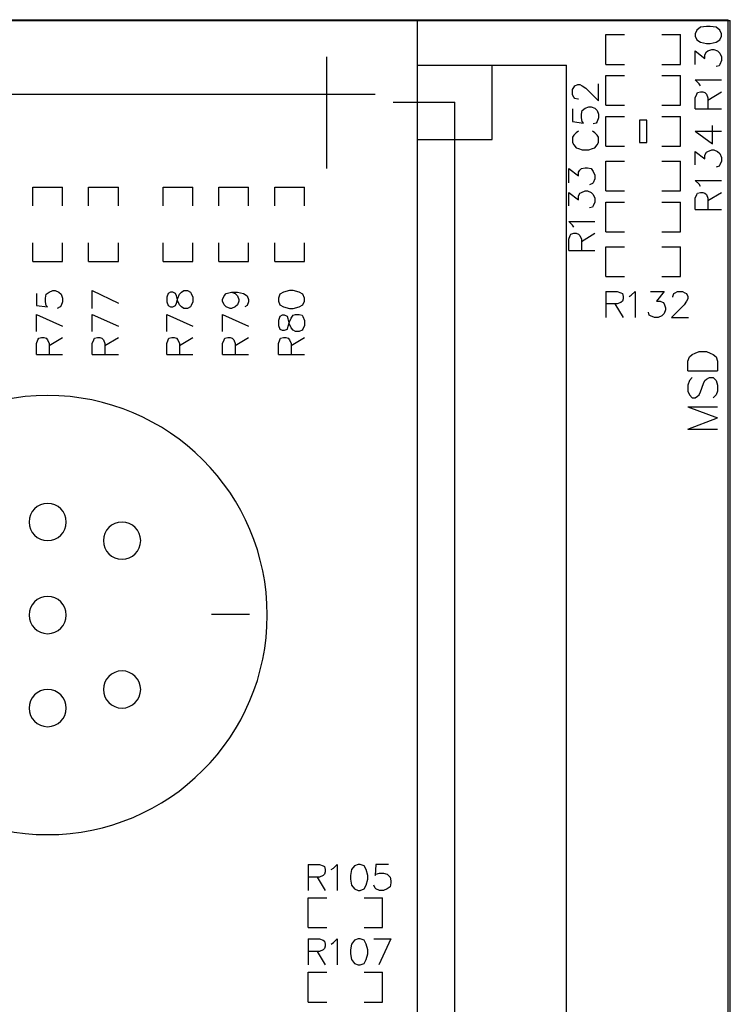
# Model space of a CAD drawing. Extents: x -0.24 to 4.91, y -0.23 to 6.58.
# Tile 8 of 24: x 2.66 to 3.62, y 0.98 to 2.3. Entities that reach past the tile are written whole.
import ezdxf

# ---------------------------------------------------------------- set-up
doc = ezdxf.new("R2010")
doc.units = 0
doc.layers.get('0').update_dxf_attribs({"linetype": 'CONTINUOUS'})
doc.layers.add('mb672d', color=1, linetype='CONTINUOUS')

# ---------------------------------------------------------------- blocks, each defined once
blk = doc.blocks.new('D99')
blk.add_lwpolyline([(-0.005, -0.015), (0.005, -0.015), (0.005, 0.015), (-0.005, 0.015)], close=True)

msp = doc.modelspace()

# ---------------------------------------------------------------- linework, layer by layer
at = {"layer": 'mb672d', "color": 5}
for points in [[(0.306, 2.3), (3.614, 2.3)], [(0.312, 2.299), (3.617, 2.299)], [(3.197, 0.569), (3.197, 2.299)], [(3.57, 2.278), (3.572, 2.273), (3.577, 2.27), (3.585, 2.268), (3.59, 2.268), (3.598, 2.27), (3.603, 2.273), (3.605, 2.278), (3.605, 2.281), (3.603, 2.286), (3.598, 2.29), (3.59, 2.291), (3.585, 2.291), (3.577, 2.29), (3.572, 2.286), (3.57, 2.281), (3.57, 2.278)], [(3.614, 0.568), (3.614, 2.3)], [(3.617, 0.569), (3.617, 2.299)], [(3.45, 2.24), (3.45, 2.28), (3.475, 2.28)], [(3.525, 2.28), (3.55, 2.28)], [(3.55, 2.24), (3.55, 2.28)], [(3.075, 2.1), (3.075, 2.25)], [(3.57, 2.24), (3.57, 2.258), (3.583, 2.248), (3.583, 2.253), (3.585, 2.257), (3.587, 2.258), (3.592, 2.26), (3.595, 2.26), (3.6, 2.258), (3.603, 2.255), (3.605, 2.25), (3.605, 2.245), (3.603, 2.24), (3.602, 2.238), (3.598, 2.237)], [(3.197, 2.239), (3.397, 2.239)], [(3.197, 2.139), (3.297, 2.139), (3.297, 2.239)], [(3.397, 0.739), (3.397, 2.239)], [(3.45, 2.24), (3.475, 2.24)], [(3.525, 2.24), (3.55, 2.24)], [(3.45, 2.185), (3.45, 2.225), (3.475, 2.225)], [(3.525, 2.225), (3.55, 2.225)], [(3.55, 2.185), (3.55, 2.225)], [(3.413, 2.193), (3.412, 2.193), (3.408, 2.194), (3.407, 2.196), (3.405, 2.199), (3.405, 2.206), (3.407, 2.209), (3.408, 2.211), (3.412, 2.213), (3.415, 2.213), (3.418, 2.211), (3.423, 2.208), (3.44, 2.191), (3.44, 2.214)], [(3.577, 2.211), (3.575, 2.214), (3.57, 2.219), (3.605, 2.219)], [(2.3, 2.2), (3.14, 2.2)], [(3.57, 2.18), (3.57, 2.195), (3.572, 2.2), (3.573, 2.202), (3.577, 2.203), (3.58, 2.203), (3.583, 2.202), (3.585, 2.2), (3.587, 2.195), (3.587, 2.18)], [(3.587, 2.192), (3.605, 2.203)], [(3.164, 2.189), (3.247, 2.189)], [(3.247, 0.789), (3.247, 2.189)], [(3.405, 2.18), (3.405, 2.163), (3.42, 2.161), (3.418, 2.163), (3.417, 2.168), (3.417, 2.173), (3.418, 2.178), (3.422, 2.181), (3.427, 2.183), (3.43, 2.183), (3.435, 2.181), (3.438, 2.178), (3.44, 2.173), (3.44, 2.168), (3.438, 2.163), (3.437, 2.161), (3.433, 2.16)], [(3.45, 2.185), (3.475, 2.185)], [(3.525, 2.185), (3.55, 2.185)], [(3.45, 2.17), (3.475, 2.17)], [(3.45, 2.13), (3.45, 2.17)], [(3.525, 2.13), (3.55, 2.13), (3.55, 2.17)], [(3.525, 2.17), (3.55, 2.17)], [(3.57, 2.18), (3.605, 2.18)], [(3.57, 2.15), (3.593, 2.133), (3.593, 2.158)], [(3.413, 2.15), (3.41, 2.148), (3.407, 2.145), (3.405, 2.142), (3.405, 2.135), (3.407, 2.132), (3.41, 2.128), (3.413, 2.127), (3.418, 2.125), (3.427, 2.125), (3.432, 2.127), (3.435, 2.128), (3.438, 2.132), (3.44, 2.135), (3.44, 2.142), (3.438, 2.145), (3.435, 2.148), (3.432, 2.15)], [(3.57, 2.15), (3.605, 2.15)], [(3.45, 2.13), (3.475, 2.13)], [(3.57, 2.105), (3.57, 2.123), (3.583, 2.113), (3.583, 2.118), (3.585, 2.122), (3.587, 2.123), (3.592, 2.125), (3.595, 2.125), (3.6, 2.123), (3.603, 2.12), (3.605, 2.115), (3.605, 2.11), (3.603, 2.105), (3.602, 2.103), (3.598, 2.102)], [(3.45, 2.07), (3.45, 2.11), (3.475, 2.11)], [(3.525, 2.11), (3.55, 2.11)], [(3.55, 2.07), (3.55, 2.11)], [(3.4, 2.081), (3.4, 2.1), (3.413, 2.09), (3.413, 2.095), (3.415, 2.098), (3.417, 2.1), (3.422, 2.101), (3.425, 2.101), (3.43, 2.1), (3.433, 2.096), (3.435, 2.091), (3.435, 2.086), (3.433, 2.081), (3.432, 2.08), (3.428, 2.078)], [(3.577, 2.076), (3.575, 2.079), (3.57, 2.084), (3.605, 2.084)], [(2.68, 2.05), (2.68, 2.075), (2.72, 2.075)], [(2.72, 2.05), (2.72, 2.075)], [(2.755, 2.05), (2.755, 2.075), (2.795, 2.075)], [(2.795, 2.05), (2.795, 2.075)], [(2.855, 2.05), (2.855, 2.075), (2.895, 2.075)], [(2.895, 2.05), (2.895, 2.075)], [(2.93, 2.05), (2.93, 2.075), (2.97, 2.075)], [(2.97, 2.05), (2.97, 2.075)], [(3.005, 2.075), (3.045, 2.075)], [(3.005, 2.05), (3.005, 2.075)], [(3.045, 2.05), (3.045, 2.075)], [(3.4, 2.05), (3.4, 2.068), (3.413, 2.058), (3.413, 2.063), (3.415, 2.067), (3.417, 2.068), (3.422, 2.07), (3.425, 2.07), (3.43, 2.068), (3.433, 2.065), (3.435, 2.06), (3.435, 2.055), (3.433, 2.05), (3.432, 2.048), (3.428, 2.047)], [(3.45, 2.07), (3.475, 2.07)], [(3.525, 2.07), (3.55, 2.07)], [(3.57, 2.045), (3.57, 2.06), (3.572, 2.065), (3.573, 2.067), (3.577, 2.068), (3.58, 2.068), (3.583, 2.067), (3.585, 2.065), (3.587, 2.06), (3.587, 2.045)], [(3.587, 2.057), (3.605, 2.068)], [(3.45, 2.015), (3.45, 2.055), (3.475, 2.055)], [(3.525, 2.055), (3.55, 2.055)], [(3.55, 2.015), (3.55, 2.055)], [(3.57, 2.045), (3.605, 2.045)], [(3.407, 2.021), (3.405, 2.024), (3.4, 2.029), (3.435, 2.029)], [(3.4, 1.99), (3.4, 2.005), (3.402, 2.01), (3.403, 2.012), (3.407, 2.013), (3.41, 2.013), (3.413, 2.012), (3.415, 2.01), (3.417, 2.005), (3.417, 1.99)], [(3.417, 2.002), (3.435, 2.013)], [(3.45, 2.015), (3.475, 2.015)], [(3.525, 2.015), (3.55, 2.015)], [(2.68, 1.975), (2.68, 2)], [(2.72, 1.975), (2.72, 2)], [(2.755, 1.975), (2.755, 2)], [(2.795, 1.975), (2.795, 2)], [(2.855, 1.975), (2.855, 2)], [(2.895, 1.975), (2.895, 2)], [(2.93, 1.975), (2.93, 2)], [(2.97, 1.975), (2.97, 2)], [(3.005, 1.975), (3.005, 2)], [(3.005, 1.975), (3.045, 1.975), (3.045, 2)], [(3.4, 1.99), (3.435, 1.99)], [(3.45, 1.955), (3.45, 1.995), (3.475, 1.995)], [(3.525, 1.995), (3.55, 1.995)], [(3.55, 1.955), (3.55, 1.995)], [(2.68, 1.975), (2.72, 1.975)], [(2.755, 1.975), (2.795, 1.975)], [(2.855, 1.975), (2.895, 1.975)], [(2.93, 1.975), (2.97, 1.975)], [(3.45, 1.955), (3.475, 1.955)], [(3.525, 1.955), (3.55, 1.955)], [(2.685, 1.932), (2.685, 1.916), (2.7, 1.914), (2.698, 1.916), (2.697, 1.921), (2.697, 1.926), (2.698, 1.931), (2.702, 1.934), (2.707, 1.936), (2.71, 1.936), (2.715, 1.934), (2.718, 1.931), (2.72, 1.926), (2.72, 1.921), (2.718, 1.916), (2.717, 1.914), (2.713, 1.912)], [(2.76, 1.936), (2.795, 1.919)], [(2.76, 1.912), (2.76, 1.936)], [(2.86, 1.921), (2.862, 1.916), (2.865, 1.914), (2.868, 1.914), (2.872, 1.916), (2.873, 1.919), (2.875, 1.926), (2.877, 1.931), (2.88, 1.934), (2.883, 1.936), (2.888, 1.936), (2.892, 1.934), (2.893, 1.932), (2.895, 1.927), (2.895, 1.921), (2.893, 1.916), (2.892, 1.914), (2.888, 1.912), (2.883, 1.912), (2.88, 1.914), (2.877, 1.917), (2.875, 1.922), (2.873, 1.929), (2.872, 1.932), (2.868, 1.934), (2.865, 1.934), (2.862, 1.932), (2.86, 1.927), (2.86, 1.921)], [(2.947, 1.934), (2.952, 1.932), (2.955, 1.929), (2.957, 1.924), (2.957, 1.922), (2.955, 1.917), (2.952, 1.914), (2.947, 1.912), (2.945, 1.912), (2.94, 1.914), (2.937, 1.917), (2.935, 1.922), (2.935, 1.924), (2.937, 1.929), (2.94, 1.932), (2.947, 1.934), (2.955, 1.934), (2.963, 1.932), (2.968, 1.929), (2.97, 1.924), (2.97, 1.921), (2.968, 1.916), (2.965, 1.914)], [(3.01, 1.922), (3.012, 1.917), (3.017, 1.914), (3.025, 1.912), (3.03, 1.912), (3.038, 1.914), (3.043, 1.917), (3.045, 1.922), (3.045, 1.926), (3.043, 1.931), (3.038, 1.934), (3.03, 1.936), (3.025, 1.936), (3.017, 1.934), (3.012, 1.931), (3.01, 1.926), (3.01, 1.922)], [(3.45, 1.935), (3.45, 1.9)], [(3.45, 1.935), (3.465, 1.935), (3.47, 1.933), (3.472, 1.932), (3.473, 1.928), (3.473, 1.925), (3.472, 1.922), (3.47, 1.92), (3.465, 1.918), (3.45, 1.918)], [(3.481, 1.928), (3.484, 1.93), (3.489, 1.935), (3.489, 1.9)], [(3.51, 1.935), (3.528, 1.935), (3.518, 1.922), (3.523, 1.922), (3.527, 1.92), (3.528, 1.918), (3.53, 1.913), (3.53, 1.91), (3.528, 1.905), (3.525, 1.902), (3.52, 1.9), (3.515, 1.9), (3.51, 1.902), (3.508, 1.903), (3.507, 1.907)], [(3.54, 1.927), (3.54, 1.928), (3.541, 1.932), (3.543, 1.933), (3.546, 1.935), (3.553, 1.935), (3.556, 1.933), (3.558, 1.932), (3.56, 1.928), (3.56, 1.925), (3.558, 1.922), (3.555, 1.917), (3.538, 1.9), (3.561, 1.9)], [(3.462, 1.918), (3.473, 1.9)], [(2.685, 1.904), (2.72, 1.888)], [(2.685, 1.881), (2.685, 1.904)], [(2.76, 1.904), (2.795, 1.888)], [(2.76, 1.881), (2.76, 1.904)], [(2.86, 1.904), (2.895, 1.888)], [(2.86, 1.881), (2.86, 1.904)], [(2.935, 1.904), (2.97, 1.888)], [(2.935, 1.881), (2.935, 1.904)], [(3.01, 1.889), (3.012, 1.884), (3.015, 1.883), (3.018, 1.883), (3.022, 1.884), (3.023, 1.888), (3.025, 1.894), (3.027, 1.899), (3.03, 1.903), (3.033, 1.904), (3.038, 1.904), (3.042, 1.903), (3.043, 1.901), (3.045, 1.896), (3.045, 1.889), (3.043, 1.884), (3.042, 1.883), (3.038, 1.881), (3.033, 1.881), (3.03, 1.883), (3.027, 1.886), (3.025, 1.891), (3.023, 1.898), (3.022, 1.901), (3.018, 1.903), (3.015, 1.903), (3.012, 1.901), (3.01, 1.896), (3.01, 1.889)], [(2.685, 1.85), (2.685, 1.865), (2.687, 1.87), (2.688, 1.872), (2.692, 1.873), (2.695, 1.873), (2.698, 1.872), (2.7, 1.87), (2.702, 1.865), (2.702, 1.85)], [(2.702, 1.862), (2.72, 1.873)], [(2.76, 1.85), (2.76, 1.865), (2.762, 1.87), (2.763, 1.872), (2.767, 1.873), (2.77, 1.873), (2.773, 1.872), (2.775, 1.87), (2.777, 1.865), (2.777, 1.85)], [(2.777, 1.862), (2.795, 1.873)], [(2.86, 1.85), (2.86, 1.865), (2.862, 1.87), (2.863, 1.872), (2.867, 1.873), (2.87, 1.873), (2.873, 1.872), (2.875, 1.87), (2.877, 1.865), (2.877, 1.85)], [(2.877, 1.862), (2.895, 1.873)], [(2.935, 1.85), (2.935, 1.865), (2.937, 1.87), (2.938, 1.872), (2.942, 1.873), (2.945, 1.873), (2.948, 1.872), (2.95, 1.87), (2.952, 1.865), (2.952, 1.85)], [(2.952, 1.862), (2.97, 1.873)], [(3.01, 1.85), (3.01, 1.865), (3.012, 1.87), (3.013, 1.872), (3.017, 1.873), (3.02, 1.873), (3.023, 1.872), (3.025, 1.87), (3.027, 1.865), (3.027, 1.85)], [(3.027, 1.862), (3.045, 1.873)], [(3.56, 1.828), (3.56, 1.841), (3.562, 1.847), (3.566, 1.85), (3.57, 1.852), (3.575, 1.854), (3.585, 1.854), (3.59, 1.852), (3.594, 1.85), (3.598, 1.847), (3.6, 1.841), (3.6, 1.828)], [(2.685, 1.85), (2.72, 1.85)], [(2.76, 1.85), (2.795, 1.85)], [(2.86, 1.85), (2.895, 1.85)], [(2.935, 1.85), (2.97, 1.85)], [(3.01, 1.85), (3.045, 1.85)], [(3.56, 1.828), (3.6, 1.828)], [(3.566, 1.819), (3.562, 1.815), (3.56, 1.809), (3.56, 1.801), (3.562, 1.796), (3.566, 1.792), (3.57, 1.792), (3.573, 1.794), (3.575, 1.796), (3.577, 1.8), (3.581, 1.811), (3.583, 1.815), (3.585, 1.817), (3.589, 1.819), (3.594, 1.819), (3.598, 1.815), (3.6, 1.809), (3.6, 1.801), (3.598, 1.796), (3.594, 1.792)], [(3.56, 1.78), (3.6, 1.765)], [(3.56, 1.78), (3.6, 1.78)], [(3.56, 1.75), (3.6, 1.765)], [(3.56, 1.75), (3.6, 1.75)], [(2.92, 1.501), (2.971, 1.501)], [(3.05, 1.165), (3.05, 1.13)], [(3.05, 1.165), (3.065, 1.165), (3.07, 1.163), (3.072, 1.162), (3.073, 1.158), (3.073, 1.155), (3.072, 1.152), (3.07, 1.15), (3.065, 1.148), (3.05, 1.148)], [(3.081, 1.158), (3.084, 1.16), (3.089, 1.165), (3.089, 1.13)], [(3.117, 1.165), (3.112, 1.163), (3.108, 1.158), (3.107, 1.15), (3.107, 1.145), (3.108, 1.137), (3.112, 1.132), (3.117, 1.13), (3.12, 1.13), (3.125, 1.132), (3.128, 1.137), (3.13, 1.145), (3.13, 1.15), (3.128, 1.158), (3.125, 1.163), (3.12, 1.165), (3.117, 1.165)], [(3.158, 1.165), (3.141, 1.165), (3.14, 1.15), (3.141, 1.152), (3.146, 1.153), (3.151, 1.153), (3.156, 1.152), (3.16, 1.148), (3.161, 1.143), (3.161, 1.14), (3.16, 1.135), (3.156, 1.132), (3.151, 1.13), (3.146, 1.13), (3.141, 1.132), (3.14, 1.133), (3.138, 1.137)], [(3.062, 1.148), (3.073, 1.13)], [(3.05, 1.12), (3.075, 1.12)], [(3.05, 1.08), (3.05, 1.12)], [(3.125, 1.08), (3.15, 1.08), (3.15, 1.12)], [(3.125, 1.12), (3.15, 1.12)], [(3.05, 1.08), (3.075, 1.08)], [(3.05, 1.065), (3.05, 1.03)], [(3.05, 1.065), (3.065, 1.065), (3.07, 1.063), (3.072, 1.062), (3.073, 1.058), (3.073, 1.055), (3.072, 1.052), (3.07, 1.05), (3.065, 1.048), (3.05, 1.048)], [(3.081, 1.058), (3.084, 1.06), (3.089, 1.065), (3.089, 1.03)], [(3.117, 1.065), (3.112, 1.063), (3.108, 1.058), (3.107, 1.05), (3.107, 1.045), (3.108, 1.037), (3.112, 1.032), (3.117, 1.03), (3.12, 1.03), (3.125, 1.032), (3.128, 1.037), (3.13, 1.045), (3.13, 1.05), (3.128, 1.058), (3.125, 1.063), (3.12, 1.065), (3.117, 1.065)], [(3.138, 1.065), (3.161, 1.065)], [(3.161, 1.065), (3.145, 1.03)], [(3.062, 1.048), (3.073, 1.03)], [(3.05, 0.98), (3.05, 1.02), (3.075, 1.02)], [(3.125, 1.02), (3.15, 1.02)], [(3.15, 0.98), (3.15, 1.02)], [(3.05, 0.98), (3.075, 0.98)], [(3.125, 0.98), (3.15, 0.98)]]:
    msp.add_lwpolyline(points, dxfattribs=at)
for points in [[(2.995, 1.5), (2.995, 1.5), (2.995, 1.5, 1), (2.405, 1.5), (2.405, 1.5), (2.405, 1.5, 1), (2.995, 1.5), (2.995, 1.5)], [(2.725, 1.625), (2.725, 1.625), (2.725, 1.625, 1), (2.675, 1.625), (2.675, 1.625), (2.675, 1.625, 1), (2.725, 1.625), (2.725, 1.625)], [(2.825, 1.6), (2.825, 1.6), (2.825, 1.6, 1), (2.775, 1.6), (2.775, 1.6), (2.775, 1.6, 1), (2.825, 1.6), (2.825, 1.6)], [(2.725, 1.5), (2.725, 1.5), (2.725, 1.5, 1), (2.675, 1.5), (2.675, 1.5), (2.675, 1.5, 1), (2.725, 1.5), (2.725, 1.5)], [(2.825, 1.4), (2.825, 1.4), (2.825, 1.4, 1), (2.775, 1.4), (2.775, 1.4), (2.775, 1.4, 1), (2.825, 1.4), (2.825, 1.4)], [(2.725, 1.375), (2.725, 1.375), (2.725, 1.375, 1), (2.675, 1.375), (2.675, 1.375), (2.675, 1.375, 1), (2.725, 1.375), (2.725, 1.375)]]:
    msp.add_lwpolyline(points, format="xyb", dxfattribs=at)

# ---------------------------------------------------------------- block references
at = {"layer": 'mb672d'}
msp.add_blockref('D99', (3.5, 2.15), dxfattribs=at)

doc.saveas('drawing.dxf')
